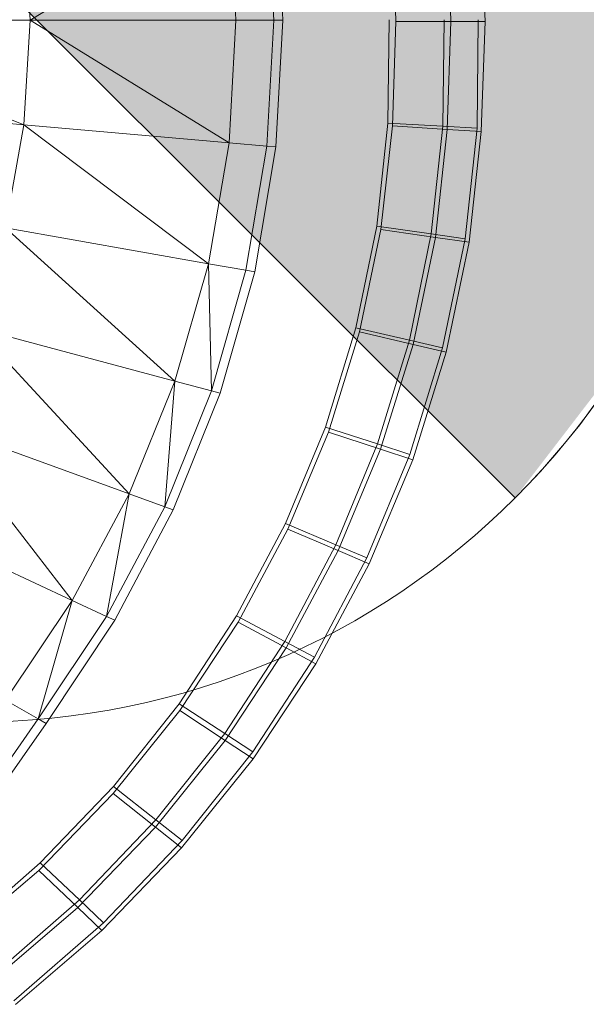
# Model space of a CAD drawing. Header units: metres. Extents: x 397.7 to 427.5, y 12.7 to 28.4.
# Tile 102 of 147: x 408.2194 to 408.2934, y 27.1026 to 27.2312. Entities that reach past the tile are written whole.
import ezdxf

# ---------------------------------------------------------------- set-up
doc = ezdxf.new("R2010")
doc.units = ezdxf.units.M
doc.layers.add('A-DETL-____-MBND', color=7, linetype='Continuous', lineweight=18)
doc.layers.add('A-DETL-GENF-OTLN', color=7, linetype='Continuous', lineweight=18)

# ---------------------------------------------------------------- blocks, each defined once
blk = doc.blocks.new('Family - Inodor P3-156334-06_ENLLUMENAT_P3')
at = {"layer": 'A-DETL-____-MBND', "color": 253, "true_color": 0xaaaaaa}
for p, q in [((0.69989, 0.19991), (0.69897, 0.21636)), ((0.70015, 0.21647), (0.70107, 0.19991)), ((0.69404, 0.21593), (0.66806, 0.19991)), ((0.69494, 0.19991), (0.69404, 0.21593)), ((0.71582, 0.19976), (0.71536, 0.21387)), ((0.71582, 0.19976), (0.71536, 0.21387)), ((0.72302, 0.19976), (0.72254, 0.21434)), ((0.72302, 0.19976), (0.72254, 0.21434)), ((0.72747, 0.19975), (0.72698, 0.21462)), ((0.72747, 0.19975), (0.72698, 0.21462)), ((0.66806, 0.19991), (0.66725, 0.21359)), ((0.66806, 0.19991), (0.63302, 0.19991)), ((0.66725, 0.18624), (0.63302, 0.19991)), ((0.66806, 0.19991), (0.66725, 0.18624)), ((0.69494, 0.19991), (0.66806, 0.19991)), ((0.69404, 0.1839), (0.66806, 0.19991)), ((0.69494, 0.19991), (0.69404, 0.1839)), ((0.69989, 0.19991), (0.69494, 0.19991)), ((0.69989, 0.19991), (0.69897, 0.18347)), ((0.70107, 0.19991), (0.69989, 0.19991)), ((0.70107, 0.19991), (0.70015, 0.18336)), ((0.71478, 0.18645), (0.71494, 0.19999)), ((0.71478, 0.18645), (0.71494, 0.19999)), ((0.71494, 0.19999), (0.71478, 0.18645)), ((0.71478, 0.18645), (0.71494, 0.19999)), ((0.71536, 0.18611), (0.71582, 0.19976)), ((0.71536, 0.18611), (0.71582, 0.19976)), ((0.71582, 0.19976), (0.72302, 0.19976)), ((0.72302, 0.19976), (0.71582, 0.19976)), ((0.72214, 0.19999), (0.72197, 0.18606)), ((0.72214, 0.19999), (0.72197, 0.18606)), ((0.72254, 0.18565), (0.72302, 0.19976)), ((0.72254, 0.18565), (0.72302, 0.19976)), ((0.72302, 0.19976), (0.72747, 0.19975)), ((0.72747, 0.19975), (0.72302, 0.19976)), ((0.72659, 0.19999), (0.72642, 0.18582)), ((0.72659, 0.19999), (0.72642, 0.18582)), ((0.72698, 0.18536), (0.72747, 0.19975)), ((0.72698, 0.18536), (0.72747, 0.19975)), ((0.66725, 0.18624), (0.63233, 0.1893)), ((0.66725, 0.18624), (0.66485, 0.17278)), ((0.69404, 0.1839), (0.66725, 0.18624)), ((0.69136, 0.1681), (0.66725, 0.18624)), ((0.71333, 0.173), (0.71478, 0.18645)), ((0.71333, 0.173), (0.71478, 0.18645)), ((0.71478, 0.18645), (0.71333, 0.173)), ((0.71333, 0.173), (0.71478, 0.18645)), ((0.71386, 0.17255), (0.71536, 0.18611)), ((0.71386, 0.17255), (0.71536, 0.18611)), ((0.71478, 0.18645), (0.72197, 0.18606)), ((0.72197, 0.18606), (0.71478, 0.18645)), ((0.71536, 0.18611), (0.72254, 0.18565)), ((0.72254, 0.18565), (0.71536, 0.18611)), ((0.72197, 0.18606), (0.72045, 0.17199)), ((0.72197, 0.18606), (0.72045, 0.17199)), ((0.72098, 0.17153), (0.72254, 0.18565)), ((0.72098, 0.17153), (0.72254, 0.18565)), ((0.72197, 0.18606), (0.72642, 0.18582)), ((0.72642, 0.18582), (0.72197, 0.18606)), ((0.72254, 0.18565), (0.72698, 0.18536)), ((0.72698, 0.18536), (0.72254, 0.18565)), ((0.72642, 0.18582), (0.72485, 0.17137)), ((0.72642, 0.18582), (0.72485, 0.17137)), ((0.72538, 0.1709), (0.72698, 0.18536)), ((0.72538, 0.1709), (0.72698, 0.18536)), ((0.69404, 0.1839), (0.69136, 0.1681)), ((0.69897, 0.18347), (0.69404, 0.1839)), ((0.69897, 0.18347), (0.69623, 0.16724)), ((0.70015, 0.18336), (0.6974, 0.16704)), ((0.70015, 0.18336), (0.69897, 0.18347)), ((0.69136, 0.1681), (0.66485, 0.17278)), ((0.68697, 0.15275), (0.66485, 0.17278)), ((0.7106, 0.15973), (0.71333, 0.173)), ((0.7106, 0.15973), (0.71333, 0.173)), ((0.71333, 0.173), (0.7106, 0.15973)), ((0.7106, 0.15973), (0.71333, 0.173)), ((0.71107, 0.15918), (0.71386, 0.17255)), ((0.71107, 0.15918), (0.71386, 0.17255)), ((0.71333, 0.173), (0.72045, 0.17199)), ((0.72045, 0.17199), (0.71333, 0.173)), ((0.71386, 0.17255), (0.72098, 0.17153)), ((0.72098, 0.17153), (0.71386, 0.17255)), ((0.72045, 0.17199), (0.7176, 0.15811)), ((0.72045, 0.17199), (0.7176, 0.15811)), ((0.71807, 0.15754), (0.72098, 0.17153)), ((0.71807, 0.15754), (0.72098, 0.17153)), ((0.72045, 0.17199), (0.72485, 0.17137)), ((0.72485, 0.17137), (0.72045, 0.17199)), ((0.72098, 0.17153), (0.72538, 0.1709)), ((0.72538, 0.1709), (0.72098, 0.17153)), ((0.72485, 0.17137), (0.72192, 0.15711)), ((0.72485, 0.17137), (0.72192, 0.15711)), ((0.72239, 0.15653), (0.72538, 0.1709)), ((0.72239, 0.15653), (0.72538, 0.1709)), ((0.69136, 0.1681), (0.68697, 0.15275)), ((0.69623, 0.16724), (0.69136, 0.1681)), ((0.69174, 0.15147), (0.69136, 0.1681)), ((0.69623, 0.16724), (0.69174, 0.15147)), ((0.6974, 0.16704), (0.69289, 0.15117)), ((0.6974, 0.16704), (0.69623, 0.16724)), ((0.68697, 0.15275), (0.66094, 0.15973)), ((0.68099, 0.13803), (0.66094, 0.15973)), ((0.70661, 0.14675), (0.7106, 0.15973)), ((0.70661, 0.14675), (0.7106, 0.15973)), ((0.7106, 0.15973), (0.70661, 0.14675)), ((0.70661, 0.14675), (0.7106, 0.15973)), ((0.7106, 0.15973), (0.7176, 0.15811)), ((0.7176, 0.15811), (0.7106, 0.15973)), ((0.70701, 0.1461), (0.71107, 0.15918)), ((0.70701, 0.1461), (0.71107, 0.15918)), ((0.71107, 0.15918), (0.71807, 0.15754)), ((0.71807, 0.15754), (0.71107, 0.15918)), ((0.7176, 0.15811), (0.71343, 0.14454)), ((0.7176, 0.15811), (0.71343, 0.14454)), ((0.71382, 0.14386), (0.71807, 0.15754)), ((0.71382, 0.14386), (0.71807, 0.15754)), ((0.7176, 0.15811), (0.72192, 0.15711)), ((0.72192, 0.15711), (0.7176, 0.15811)), ((0.72192, 0.15711), (0.71764, 0.14317)), ((0.72192, 0.15711), (0.71764, 0.14317)), ((0.71807, 0.15754), (0.72239, 0.15653)), ((0.72239, 0.15653), (0.71807, 0.15754)), ((0.71803, 0.14248), (0.72239, 0.15653)), ((0.71803, 0.14248), (0.72239, 0.15653)), ((0.68697, 0.15275), (0.68099, 0.13803)), ((0.68564, 0.13633), (0.68697, 0.15275)), ((0.69174, 0.15147), (0.68697, 0.15275)), ((0.69174, 0.15147), (0.68564, 0.13633)), ((0.69289, 0.15117), (0.68675, 0.13593)), ((0.69289, 0.15117), (0.69174, 0.15147)), ((0.68099, 0.13803), (0.65562, 0.14726)), ((0.67355, 0.12409), (0.65562, 0.14726)), ((0.70141, 0.13416), (0.70661, 0.14675)), ((0.70141, 0.13416), (0.70661, 0.14675)), ((0.70661, 0.14675), (0.70141, 0.13416)), ((0.70141, 0.13416), (0.70661, 0.14675)), ((0.70661, 0.14675), (0.71343, 0.14454)), ((0.71343, 0.14454), (0.70661, 0.14675)), ((0.70172, 0.13342), (0.70701, 0.1461)), ((0.70172, 0.13342), (0.70701, 0.1461)), ((0.70701, 0.1461), (0.71382, 0.14386)), ((0.71382, 0.14386), (0.70701, 0.1461)), ((0.71343, 0.14454), (0.70799, 0.13137)), ((0.71343, 0.14454), (0.70799, 0.13137)), ((0.71343, 0.14454), (0.71764, 0.14317)), ((0.71764, 0.14317), (0.71343, 0.14454)), ((0.70828, 0.13061), (0.71382, 0.14386)), ((0.70828, 0.13061), (0.71382, 0.14386)), ((0.71764, 0.14317), (0.71205, 0.12965)), ((0.71764, 0.14317), (0.71205, 0.12965)), ((0.71382, 0.14386), (0.71803, 0.14248)), ((0.71803, 0.14248), (0.71382, 0.14386)), ((0.71234, 0.12887), (0.71803, 0.14248)), ((0.71234, 0.12887), (0.71803, 0.14248)), ((0.68099, 0.13803), (0.67355, 0.12409)), ((0.67804, 0.122), (0.68099, 0.13803)), ((0.68564, 0.13633), (0.68099, 0.13803)), ((0.67355, 0.12409), (0.64904, 0.13552)), ((0.68564, 0.13633), (0.67804, 0.122)), ((0.68675, 0.13593), (0.67911, 0.1215)), ((0.68675, 0.13593), (0.68564, 0.13633)), ((0.69502, 0.12208), (0.70141, 0.13416)), ((0.69502, 0.12208), (0.70141, 0.13416)), ((0.70141, 0.13416), (0.69502, 0.12208)), ((0.69502, 0.12208), (0.70141, 0.13416)), ((0.70141, 0.13416), (0.70799, 0.13137)), ((0.70799, 0.13137), (0.70141, 0.13416)), ((0.69523, 0.12126), (0.70172, 0.13342)), ((0.69523, 0.12126), (0.70172, 0.13342)), ((0.70172, 0.13342), (0.70828, 0.13061)), ((0.70828, 0.13061), (0.70172, 0.13342)), ((0.70799, 0.13137), (0.70131, 0.11873)), ((0.70799, 0.13137), (0.70131, 0.11873)), ((0.70799, 0.13137), (0.71205, 0.12965)), ((0.71205, 0.12965), (0.70799, 0.13137)), ((0.7015, 0.11789), (0.70828, 0.13061)), ((0.7015, 0.11789), (0.70828, 0.13061)), ((0.70828, 0.13061), (0.71234, 0.12887)), ((0.71234, 0.12887), (0.70828, 0.13061)), ((0.71205, 0.12965), (0.70519, 0.11667)), ((0.71205, 0.12965), (0.70519, 0.11667)), ((0.70537, 0.11581), (0.71234, 0.12887)), ((0.70537, 0.11581), (0.71234, 0.12887)), ((0.67355, 0.12409), (0.66482, 0.11108)), ((0.6691, 0.10861), (0.67355, 0.12409)), ((0.67804, 0.122), (0.67355, 0.12409)), ((0.67804, 0.122), (0.6691, 0.10861)), ((0.67911, 0.1215), (0.67013, 0.10801)), ((0.67911, 0.1215), (0.67804, 0.122)), ((0.68752, 0.11059), (0.69502, 0.12208)), ((0.68752, 0.11059), (0.69502, 0.12208)), ((0.69502, 0.12208), (0.68752, 0.11059)), ((0.68752, 0.11059), (0.69502, 0.12208)), ((0.6876, 0.10971), (0.69523, 0.12126)), ((0.6876, 0.10971), (0.69523, 0.12126)), ((0.69502, 0.12208), (0.70131, 0.11873)), ((0.70131, 0.11873), (0.69502, 0.12208)), ((0.69523, 0.12126), (0.7015, 0.11789)), ((0.7015, 0.11789), (0.69523, 0.12126)), ((0.70131, 0.11873), (0.69346, 0.10672)), ((0.70131, 0.11873), (0.69346, 0.10672)), ((0.70131, 0.11873), (0.70519, 0.11667)), ((0.70519, 0.11667), (0.70131, 0.11873)), ((0.69353, 0.10581), (0.7015, 0.11789)), ((0.69353, 0.10581), (0.7015, 0.11789)), ((0.7015, 0.11789), (0.70537, 0.11581)), ((0.70537, 0.11581), (0.7015, 0.11789)), ((0.70519, 0.11667), (0.69713, 0.10433)), ((0.70519, 0.11667), (0.69713, 0.10433)), ((0.69719, 0.1034), (0.70537, 0.11581)), ((0.69719, 0.1034), (0.70537, 0.11581)), ((0.6691, 0.10861), (0.66482, 0.11108)), ((0.6789, 0.09887), (0.6876, 0.10971)), ((0.6789, 0.09887), (0.6876, 0.10971)), ((0.67894, 0.0998), (0.68752, 0.11059)), ((0.67894, 0.0998), (0.68752, 0.11059)), ((0.68752, 0.11059), (0.67894, 0.0998)), ((0.67894, 0.0998), (0.68752, 0.11059)), ((0.68752, 0.11059), (0.69346, 0.10672)), ((0.69346, 0.10672), (0.68752, 0.11059)), ((0.6876, 0.10971), (0.69353, 0.10581)), ((0.69353, 0.10581), (0.6876, 0.10971)), ((0.6691, 0.10861), (0.65998, 0.09556)), ((0.67013, 0.10801), (0.6691, 0.10861)), ((0.67013, 0.10801), (0.66095, 0.09488)), ((0.68443, 0.09447), (0.69353, 0.10581)), ((0.68443, 0.09447), (0.69353, 0.10581)), ((0.69346, 0.10672), (0.68449, 0.09544)), ((0.69346, 0.10672), (0.68449, 0.09544)), ((0.69346, 0.10672), (0.69713, 0.10433)), ((0.69713, 0.10433), (0.69346, 0.10672)), ((0.69353, 0.10581), (0.69719, 0.1034)), ((0.69719, 0.1034), (0.69353, 0.10581)), ((0.69713, 0.10433), (0.68792, 0.09274)), ((0.69713, 0.10433), (0.68792, 0.09274)), ((0.68784, 0.09176), (0.69719, 0.1034)), ((0.68784, 0.09176), (0.69719, 0.1034)), ((0.66938, 0.08979), (0.67894, 0.0998)), ((0.66938, 0.08979), (0.67894, 0.0998)), ((0.67894, 0.0998), (0.66938, 0.08979)), ((0.66938, 0.08979), (0.67894, 0.0998)), ((0.67894, 0.0998), (0.68449, 0.09544)), ((0.68449, 0.09544), (0.67894, 0.0998)), ((0.6692, 0.08882), (0.6789, 0.09887)), ((0.6692, 0.08882), (0.6789, 0.09887)), ((0.6789, 0.09887), (0.68443, 0.09447)), ((0.68443, 0.09447), (0.6789, 0.09887)), ((0.68449, 0.09544), (0.67448, 0.08497)), ((0.68449, 0.09544), (0.67448, 0.08497)), ((0.68449, 0.09544), (0.68792, 0.09274)), ((0.68792, 0.09274), (0.68449, 0.09544)), ((0.67427, 0.08395), (0.68443, 0.09447)), ((0.67427, 0.08395), (0.68443, 0.09447)), ((0.68443, 0.09447), (0.68784, 0.09176)), ((0.68784, 0.09176), (0.68443, 0.09447)), ((0.68792, 0.09274), (0.67764, 0.08198)), ((0.68792, 0.09274), (0.67764, 0.08198)), ((0.6774, 0.08095), (0.68784, 0.09176)), ((0.6774, 0.08095), (0.68784, 0.09176)), ((0.6589, 0.08065), (0.66938, 0.08979)), ((0.6589, 0.08065), (0.66938, 0.08979)), ((0.66938, 0.08979), (0.6589, 0.08065)), ((0.6589, 0.08065), (0.66938, 0.08979)), ((0.65915, 0.08023), (0.6692, 0.08882)), ((0.65915, 0.08023), (0.6692, 0.08882)), ((0.6692, 0.08882), (0.67427, 0.08395)), ((0.67427, 0.08395), (0.6692, 0.08882)), ((0.66938, 0.08979), (0.67448, 0.08497)), ((0.67448, 0.08497), (0.66938, 0.08979)), ((0.67448, 0.08497), (0.66324, 0.07516)), ((0.67448, 0.08497), (0.66324, 0.07516)), ((0.67448, 0.08497), (0.67764, 0.08198)), ((0.67764, 0.08198), (0.67448, 0.08497)), ((0.66346, 0.07472), (0.67427, 0.08395)), ((0.66346, 0.07472), (0.67427, 0.08395)), ((0.67427, 0.08395), (0.6774, 0.08095)), ((0.6774, 0.08095), (0.67427, 0.08395)), ((0.67764, 0.08198), (0.66592, 0.07176)), ((0.67764, 0.08198), (0.66592, 0.07176)), ((0.66612, 0.07131), (0.6774, 0.08095)), ((0.66612, 0.07131), (0.6774, 0.08095))]:
    blk.add_line(p, q, dxfattribs=at)
blk = doc.blocks.new('LONDR55-XX_ZZ-ARQ-CAA-M3D-Londres55_ifc-1-06_ENLLUMENAT_P3')
at = {"layer": 'A-DETL-____-MBND', "color": 253, "lineweight": 18, "true_color": 0xaaaaaa}
blk.add_blockref('Family - Inodor P3-156334-06_ENLLUMENAT_P3', (407.55268, 27.03126), dxfattribs=at)
blk = doc.blocks.new('ZYR_06_02_02 Down Superficie - L 01-V2-06_ENLLUMENAT_P3')
at = {"layer": 'A-DETL-GENF-OTLN', "true_color": 0x00c400}
blk.add_hatch(color=92, dxfattribs=at).paths.add_polyline_path([(0.07071, -0.07071), (0.0866, -0.05), (0.09659, -0.02588), (0.09984, 0.00124), (0.09659, 0.02588), (0.0866, 0.05), (0.07071, 0.07071), (0, 0)])
at = {"layer": 'A-DETL-GENF-OTLN', "color": 92, "true_color": 0x00c400}
for p in [(-0.07071, 0.07071), (0, 0)]:
    blk.add_line(p, (0.07071, -0.07071), dxfattribs=at)
blk.add_circle((0, 0), 0.1, dxfattribs=at)
blk.add_arc((0, 0), 0.1, 315, 45, dxfattribs=at)

msp = doc.modelspace()

# ---------------------------------------------------------------- block references
at = {"lineweight": 5}
msp.add_blockref('LONDR55-XX_ZZ-ARQ-CAA-M3D-Londres55_ifc-1-06_ENLLUMENAT_P3', (0, 0), dxfattribs=at)
at = {"layer": 'A-DETL-GENF-OTLN', "color": 92, "true_color": 0x00c400}
msp.add_blockref('ZYR_06_02_02 Down Superficie - L 01-V2-06_ENLLUMENAT_P3', (408.21336, 27.23946), dxfattribs=at)

doc.saveas('drawing.dxf')
